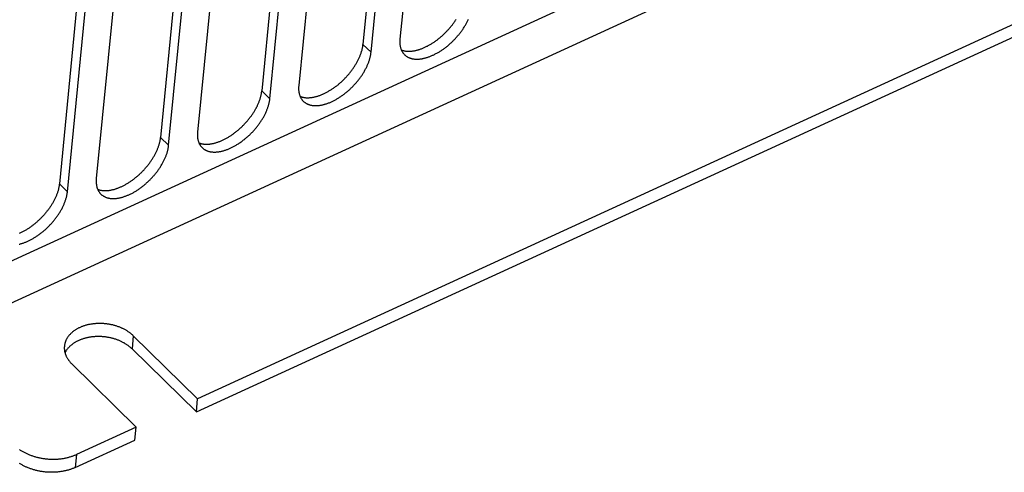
# Model space of a CAD drawing. Extents: x 0 to 594, y 0 to 420.
# Tile 41 of 101: x 509 to 531, y 77 to 87. Entities that reach past the tile are written whole.
import ezdxf

# ---------------------------------------------------------------- set-up
doc = ezdxf.new("R2010")
doc.units = 0
doc.header["$LTSCALE"] = 32.67
doc.layers.get('0').update_dxf_attribs({"linetype": 'CONTINUOUS'})

msp = doc.modelspace()

# ---------------------------------------------------------------- linework, layer by layer
at = {"color": 9, "linetype": 'CONTINUOUS'}
for p, q in [((553.916, 102.758), (507.901, 81.631)), ((555.281, 102.456), (506.409, 80.017)), ((516.529, 86.562), (516.351, 86.736)), ((514.286, 85.532), (514.108, 85.707)), ((512.043, 84.502), (511.864, 84.677)), ((509.799, 83.472), (509.621, 83.647)), ((511.26, 80.279), (511.231, 79.989)), ((510.002, 77.649), (509.973, 77.359))]:
    msp.add_line(p, q, dxfattribs=at)
at = {"color": 7, "linetype": 'CONTINUOUS'}
for p, q in [((554.587, 98.12), (512.686, 78.881)), ((512.657, 78.591), (554.559, 97.83)), ((518.077, 96.135), (517.17, 86.856)), ((517.258, 96.015), (516.351, 86.736)), ((516.529, 86.562), (517.436, 95.841)), ((515.015, 94.985), (514.108, 85.707)), ((515.834, 95.105), (514.927, 85.826)), ((514.286, 85.532), (515.193, 94.811)), ((513.59, 94.075), (512.684, 84.796)), ((512.771, 93.956), (511.864, 84.677)), ((512.043, 84.502), (512.95, 93.781)), ((511.347, 93.045), (510.44, 83.766)), ((510.528, 92.926), (509.621, 83.647)), ((509.799, 83.472), (510.706, 92.751)), ((512.686, 78.881), (511.26, 80.279)), ((512.657, 78.591), (511.231, 79.989)), ((511.324, 78.256), (509.898, 79.654)), ((512.657, 78.591), (512.686, 78.881)), ((511.324, 78.256), (510.002, 77.649)), ((511.295, 77.966), (511.324, 78.256)), ((509.973, 77.359), (511.295, 77.966))]:
    msp.add_line(p, q, dxfattribs=at)
for points in [[(517.271, 86.51), (517.279, 86.503), (517.286, 86.496), (517.294, 86.489), (517.303, 86.483), (517.311, 86.477), (517.32, 86.471), (517.329, 86.465), (517.338, 86.46), (517.348, 86.455), (517.357, 86.45), (517.367, 86.445), (517.377, 86.441), (517.388, 86.437), (517.398, 86.433), (517.409, 86.43), (517.42, 86.427), (517.431, 86.424), (517.442, 86.421), (517.454, 86.419), (517.465, 86.417), (517.477, 86.415), (517.489, 86.414), (517.501, 86.413), (517.514, 86.412), (517.526, 86.411), (517.539, 86.411), (517.552, 86.411), (517.565, 86.411), (517.578, 86.412), (517.591, 86.413), (517.604, 86.414), (517.618, 86.415), (517.632, 86.417), (517.645, 86.419), (517.659, 86.421), (517.673, 86.424), (517.687, 86.427), (517.702, 86.43), (517.716, 86.433), (517.73, 86.437), (517.745, 86.441), (517.759, 86.445), (517.774, 86.45), (517.789, 86.454), (517.803, 86.46), (517.818, 86.465), (517.833, 86.47), (517.848, 86.476), (517.863, 86.482), (517.878, 86.489), (517.893, 86.496), (517.908, 86.502), (517.923, 86.51), (517.938, 86.517), (517.953, 86.525), (517.969, 86.533), (517.984, 86.541), (517.999, 86.549), (518.014, 86.558), (518.029, 86.567), (518.044, 86.576), (518.059, 86.585), (518.074, 86.595), (518.089, 86.605), (518.104, 86.615), (518.119, 86.625), (518.134, 86.635), (518.149, 86.646), (518.163, 86.657), (518.178, 86.668), (518.193, 86.679), (518.207, 86.691), (518.222, 86.702), (518.236, 86.714), (518.25, 86.726), (518.264, 86.738), (518.278, 86.751), (518.292, 86.763), (518.306, 86.776), (518.32, 86.789), (518.333, 86.802), (518.347, 86.815), (518.36, 86.828), (518.373, 86.841), (518.386, 86.855), (518.399, 86.869), (518.412, 86.882), (518.425, 86.896), (518.437, 86.91), (518.449, 86.925), (518.461, 86.939), (518.473, 86.953), (518.485, 86.968), (518.497, 86.982), (518.508, 86.997), (518.519, 87.012), (518.53, 87.026), (518.541, 87.041), (518.551, 87.056), (518.562, 87.071), (518.572, 87.086), (518.582, 87.101), (518.592, 87.117), (518.601, 87.132), (518.61, 87.147), (518.62, 87.162), (518.628, 87.177), (518.637, 87.193), (518.645, 87.208), (518.654, 87.223), (518.661, 87.239), (518.669, 87.254), (518.676, 87.269), (518.684, 87.284), (518.691, 87.3)], [(517.2, 86.615), (517.206, 86.613), (517.216, 86.61), (517.226, 86.606), (517.237, 86.603), (517.247, 86.6), (517.258, 86.597), (517.269, 86.595), (517.281, 86.593), (517.292, 86.591), (517.304, 86.589), (517.315, 86.588), (517.327, 86.587), (517.339, 86.586), (517.351, 86.586), (517.364, 86.586), (517.376, 86.586), (517.389, 86.586), (517.402, 86.587), (517.415, 86.588), (517.428, 86.589), (517.441, 86.59), (517.454, 86.592), (517.467, 86.594), (517.481, 86.596), (517.495, 86.598), (517.508, 86.601), (517.522, 86.604), (517.536, 86.607), (517.55, 86.611), (517.564, 86.615), (517.578, 86.619), (517.592, 86.623), (517.606, 86.628), (517.621, 86.633), (517.635, 86.638), (517.65, 86.643), (517.664, 86.649), (517.679, 86.655), (517.693, 86.661), (517.708, 86.667), (517.722, 86.674), (517.737, 86.681), (517.752, 86.688), (517.766, 86.695), (517.781, 86.702), (517.796, 86.71), (517.81, 86.718), (517.825, 86.727), (517.84, 86.735), (517.854, 86.744), (517.869, 86.753), (517.884, 86.762), (517.898, 86.771), (517.913, 86.781), (517.927, 86.79), (517.942, 86.8), (517.956, 86.81), (517.971, 86.821), (517.985, 86.831), (517.999, 86.842), (518.013, 86.853), (518.027, 86.864), (518.041, 86.875), (518.055, 86.887), (518.069, 86.898), (518.083, 86.91), (518.096, 86.922), (518.11, 86.934), (518.124, 86.946), (518.137, 86.959), (518.15, 86.971), (518.163, 86.984), (518.176, 86.997), (518.189, 87.01), (518.202, 87.023), (518.214, 87.036), (518.227, 87.05), (518.239, 87.063), (518.251, 87.077), (518.263, 87.09), (518.275, 87.104), (518.287, 87.118), (518.298, 87.132), (518.31, 87.146), (518.321, 87.16), (518.332, 87.175), (518.343, 87.189), (518.353, 87.203), (518.364, 87.218), (518.374, 87.232), (518.384, 87.247), (518.394, 87.261), (518.404, 87.276), (518.413, 87.291)], [(514.957, 85.585), (514.962, 85.583), (514.973, 85.58), (514.983, 85.576), (514.993, 85.573), (515.004, 85.57), (515.015, 85.567), (515.026, 85.565), (515.037, 85.563), (515.049, 85.561), (515.06, 85.56), (515.072, 85.558), (515.084, 85.557), (515.096, 85.556), (515.108, 85.556), (515.121, 85.556), (515.133, 85.556), (515.146, 85.556), (515.158, 85.557), (515.171, 85.558), (515.184, 85.559), (515.197, 85.56), (515.211, 85.562), (515.224, 85.564), (515.238, 85.566), (515.251, 85.568), (515.265, 85.571), (515.279, 85.574), (515.293, 85.578), (515.307, 85.581), (515.321, 85.585), (515.335, 85.589), (515.349, 85.593), (515.363, 85.598), (515.377, 85.603), (515.392, 85.608), (515.406, 85.613), (515.421, 85.619), (515.435, 85.625), (515.45, 85.631), (515.464, 85.637), (515.479, 85.644), (515.494, 85.651), (515.508, 85.658), (515.523, 85.665), (515.538, 85.673), (515.552, 85.68), (515.567, 85.688), (515.582, 85.697), (515.596, 85.705), (515.611, 85.714), (515.626, 85.723), (515.64, 85.732), (515.655, 85.741), (515.669, 85.751), (515.684, 85.76), (515.698, 85.77), (515.713, 85.78), (515.727, 85.791), (515.742, 85.801), (515.756, 85.812), (515.77, 85.823), (515.784, 85.834), (515.798, 85.845), (515.812, 85.857), (515.826, 85.868), (515.84, 85.88), (515.853, 85.892), (515.867, 85.904), (515.88, 85.917), (515.894, 85.929), (515.907, 85.941), (515.92, 85.954), (515.933, 85.967), (515.946, 85.98), (515.958, 85.993), (515.971, 86.006), (515.983, 86.02), (515.996, 86.033), (516.008, 86.047), (516.02, 86.06), (516.032, 86.074), (516.043, 86.088), (516.055, 86.102), (516.066, 86.116), (516.077, 86.13), (516.088, 86.145), (516.099, 86.159), (516.11, 86.173), (516.12, 86.188), (516.131, 86.202), (516.141, 86.217), (516.151, 86.231), (516.16, 86.246), (516.17, 86.261), (516.179, 86.275), (516.188, 86.29), (516.197, 86.305), (516.205, 86.32), (516.214, 86.335), (516.222, 86.349), (516.23, 86.364), (516.238, 86.379), (516.245, 86.394), (516.252, 86.409), (516.26, 86.424), (516.266, 86.438), (516.273, 86.453), (516.279, 86.468), (516.285, 86.483), (516.291, 86.497), (516.297, 86.512), (516.302, 86.527), (516.307, 86.541), (516.312, 86.556), (516.316, 86.57), (516.321, 86.584), (516.325, 86.599), (516.329, 86.613), (516.332, 86.627), (516.335, 86.641), (516.338, 86.655), (516.341, 86.669), (516.344, 86.683), (516.346, 86.696), (516.348, 86.71), (516.35, 86.723), (516.351, 86.736)], [(517.17, 86.856), (517.169, 86.842), (517.168, 86.829), (517.168, 86.816), (517.167, 86.803), (517.167, 86.79), (517.167, 86.777), (517.168, 86.764), (517.169, 86.752), (517.17, 86.739), (517.171, 86.727), (517.173, 86.715), (517.175, 86.703), (517.177, 86.691), (517.179, 86.68), (517.182, 86.669), (517.185, 86.658), (517.189, 86.647), (517.192, 86.636), (517.196, 86.626), (517.2, 86.615), (517.205, 86.605), (517.209, 86.596), (517.214, 86.586), (517.22, 86.577), (517.225, 86.567), (517.231, 86.559), (517.237, 86.55), (517.243, 86.541), (517.25, 86.533), (517.257, 86.525), (517.264, 86.518), (517.271, 86.51)], [(515.028, 85.48), (515.035, 85.473), (515.043, 85.466), (515.051, 85.459), (515.059, 85.453), (515.068, 85.447), (515.077, 85.441), (515.086, 85.435), (515.095, 85.43), (515.104, 85.425), (515.114, 85.42), (515.124, 85.415), (515.134, 85.411), (515.144, 85.407), (515.155, 85.404), (515.165, 85.4), (515.176, 85.397), (515.187, 85.394), (515.199, 85.391), (515.21, 85.389), (515.222, 85.387), (515.234, 85.385), (515.246, 85.384), (515.258, 85.383), (515.27, 85.382), (515.283, 85.381), (515.296, 85.381), (515.308, 85.381), (515.321, 85.381), (515.334, 85.382), (515.348, 85.383), (515.361, 85.384), (515.375, 85.385), (515.388, 85.387), (515.402, 85.389), (515.416, 85.391), (515.43, 85.394), (515.444, 85.397), (515.458, 85.4), (515.473, 85.403), (515.487, 85.407), (515.501, 85.411), (515.516, 85.415), (515.531, 85.42), (515.545, 85.424), (515.56, 85.43), (515.575, 85.435), (515.59, 85.44), (515.605, 85.446), (515.62, 85.453), (515.635, 85.459), (515.65, 85.466), (515.665, 85.472), (515.68, 85.48), (515.695, 85.487), (515.71, 85.495), (515.725, 85.503), (515.74, 85.511), (515.756, 85.519), (515.771, 85.528), (515.786, 85.537), (515.801, 85.546), (515.816, 85.555), (515.831, 85.565), (515.846, 85.575), (515.861, 85.585), (515.876, 85.595), (515.891, 85.605), (515.905, 85.616), (515.92, 85.627), (515.935, 85.638), (515.949, 85.649), (515.964, 85.661), (515.978, 85.672), (515.993, 85.684), (516.007, 85.696), (516.021, 85.708), (516.035, 85.721), (516.049, 85.733), (516.063, 85.746), (516.076, 85.759), (516.09, 85.772), (516.104, 85.785), (516.117, 85.798), (516.13, 85.811), (516.143, 85.825), (516.156, 85.839), (516.169, 85.853), (516.181, 85.866), (516.194, 85.881), (516.206, 85.895), (516.218, 85.909), (516.23, 85.923), (516.242, 85.938), (516.253, 85.952), (516.265, 85.967), (516.276, 85.982), (516.287, 85.997), (516.298, 86.011), (516.308, 86.026), (516.318, 86.041), (516.329, 86.056), (516.339, 86.071), (516.348, 86.087), (516.358, 86.102), (516.367, 86.117), (516.376, 86.132), (516.385, 86.147), (516.394, 86.163), (516.402, 86.178), (516.41, 86.193), (516.418, 86.209), (516.426, 86.224), (516.433, 86.239), (516.44, 86.254), (516.447, 86.27), (516.454, 86.285), (516.46, 86.3), (516.466, 86.315), (516.472, 86.33), (516.478, 86.345), (516.483, 86.36), (516.488, 86.375), (516.493, 86.39), (516.498, 86.405), (516.502, 86.42), (516.506, 86.434), (516.51, 86.449), (516.513, 86.463), (516.516, 86.478), (516.519, 86.492), (516.522, 86.506), (516.524, 86.52), (516.526, 86.534), (516.528, 86.548), (516.529, 86.562)], [(514.927, 85.826), (514.926, 85.813), (514.925, 85.799), (514.924, 85.786), (514.924, 85.773), (514.924, 85.76), (514.924, 85.747), (514.925, 85.734), (514.925, 85.722), (514.926, 85.709), (514.928, 85.697), (514.929, 85.685), (514.931, 85.673), (514.934, 85.662), (514.936, 85.65), (514.939, 85.639), (514.942, 85.628), (514.945, 85.617), (514.949, 85.606), (514.953, 85.596), (514.957, 85.585), (514.961, 85.575), (514.966, 85.566), (514.971, 85.556), (514.976, 85.547), (514.982, 85.538), (514.988, 85.529), (514.994, 85.52), (515, 85.512), (515.006, 85.503), (515.013, 85.495), (515.02, 85.488), (515.028, 85.48)], [(512.714, 84.556), (512.719, 84.553), (512.729, 84.55), (512.74, 84.546), (512.75, 84.543), (512.761, 84.54), (512.772, 84.537), (512.783, 84.535), (512.794, 84.533), (512.805, 84.531), (512.817, 84.53), (512.829, 84.528), (512.841, 84.527), (512.853, 84.526), (512.865, 84.526), (512.877, 84.526), (512.89, 84.526), (512.902, 84.526), (512.915, 84.527), (512.928, 84.528), (512.941, 84.529), (512.954, 84.53), (512.967, 84.532), (512.981, 84.534), (512.994, 84.536), (513.008, 84.539), (513.022, 84.541), (513.035, 84.544), (513.049, 84.548), (513.063, 84.551), (513.077, 84.555), (513.091, 84.559), (513.106, 84.563), (513.12, 84.568), (513.134, 84.573), (513.149, 84.578), (513.163, 84.583), (513.177, 84.589), (513.192, 84.595), (513.207, 84.601), (513.221, 84.607), (513.236, 84.614), (513.25, 84.621), (513.265, 84.628), (513.28, 84.635), (513.294, 84.643), (513.309, 84.65), (513.324, 84.658), (513.338, 84.667), (513.353, 84.675), (513.368, 84.684), (513.382, 84.693), (513.397, 84.702), (513.412, 84.711), (513.426, 84.721), (513.441, 84.73), (513.455, 84.74), (513.47, 84.75), (513.484, 84.761), (513.498, 84.771), (513.512, 84.782), (513.527, 84.793), (513.541, 84.804), (513.555, 84.815), (513.569, 84.827), (513.582, 84.838), (513.596, 84.85), (513.61, 84.862), (513.623, 84.874), (513.637, 84.887), (513.65, 84.899), (513.663, 84.912), (513.677, 84.924), (513.69, 84.937), (513.702, 84.95), (513.715, 84.963), (513.728, 84.976), (513.74, 84.99), (513.752, 85.003), (513.765, 85.017), (513.777, 85.03), (513.788, 85.044), (513.8, 85.058), (513.812, 85.072), (513.823, 85.086), (513.834, 85.1), (513.845, 85.115), (513.856, 85.129), (513.867, 85.143), (513.877, 85.158), (513.887, 85.172), (513.897, 85.187), (513.907, 85.201), (513.917, 85.216), (513.926, 85.231), (513.936, 85.245), (513.945, 85.26), (513.954, 85.275), (513.962, 85.29), (513.971, 85.305), (513.979, 85.32), (513.987, 85.334), (513.994, 85.349), (514.002, 85.364), (514.009, 85.379), (514.016, 85.394), (514.023, 85.409), (514.03, 85.423), (514.036, 85.438), (514.042, 85.453), (514.048, 85.467), (514.053, 85.482), (514.059, 85.497), (514.064, 85.511), (514.069, 85.526), (514.073, 85.54), (514.077, 85.554), (514.082, 85.569), (514.085, 85.583), (514.089, 85.597), (514.092, 85.611), (514.095, 85.625), (514.098, 85.639), (514.1, 85.653), (514.103, 85.666), (514.105, 85.68), (514.106, 85.693), (514.108, 85.707)], [(512.785, 84.45), (512.792, 84.443), (512.8, 84.436), (512.808, 84.429), (512.816, 84.423), (512.825, 84.417), (512.833, 84.411), (512.842, 84.405), (512.852, 84.4), (512.861, 84.395), (512.871, 84.39), (512.881, 84.386), (512.891, 84.381), (512.901, 84.377), (512.911, 84.374), (512.922, 84.37), (512.933, 84.367), (512.944, 84.364), (512.955, 84.362), (512.967, 84.359), (512.979, 84.357), (512.99, 84.355), (513.002, 84.354), (513.015, 84.353), (513.027, 84.352), (513.04, 84.351), (513.052, 84.351), (513.065, 84.351), (513.078, 84.351), (513.091, 84.352), (513.104, 84.353), (513.118, 84.354), (513.131, 84.355), (513.145, 84.357), (513.159, 84.359), (513.173, 84.361), (513.187, 84.364), (513.201, 84.367), (513.215, 84.37), (513.229, 84.373), (513.244, 84.377), (513.258, 84.381), (513.273, 84.385), (513.287, 84.39), (513.302, 84.395), (513.317, 84.4), (513.332, 84.405), (513.346, 84.411), (513.361, 84.416), (513.376, 84.423), (513.391, 84.429), (513.406, 84.436), (513.422, 84.443), (513.437, 84.45), (513.452, 84.457), (513.467, 84.465), (513.482, 84.473), (513.497, 84.481), (513.512, 84.489), (513.527, 84.498), (513.542, 84.507), (513.558, 84.516), (513.573, 84.525), (513.588, 84.535), (513.603, 84.545), (513.618, 84.555), (513.632, 84.565), (513.647, 84.575), (513.662, 84.586), (513.677, 84.597), (513.691, 84.608), (513.706, 84.619), (513.721, 84.631), (513.735, 84.642), (513.749, 84.654), (513.764, 84.666), (513.778, 84.678), (513.792, 84.691), (513.806, 84.703), (513.819, 84.716), (513.833, 84.729), (513.847, 84.742), (513.86, 84.755), (513.874, 84.768), (513.887, 84.782), (513.9, 84.795), (513.913, 84.809), (513.925, 84.823), (513.938, 84.837), (513.95, 84.851), (513.963, 84.865), (513.975, 84.879), (513.987, 84.893), (513.998, 84.908), (514.01, 84.922), (514.021, 84.937), (514.032, 84.952), (514.043, 84.967), (514.054, 84.981), (514.065, 84.996), (514.075, 85.011), (514.085, 85.026), (514.095, 85.042), (514.105, 85.057), (514.115, 85.072), (514.124, 85.087), (514.133, 85.102), (514.142, 85.118), (514.15, 85.133), (514.159, 85.148), (514.167, 85.163), (514.175, 85.179), (514.182, 85.194), (514.19, 85.209), (514.197, 85.224), (514.204, 85.24), (514.211, 85.255), (514.217, 85.27), (514.223, 85.285), (514.229, 85.3), (514.235, 85.315), (514.24, 85.33), (514.245, 85.345), (514.25, 85.36), (514.254, 85.375), (514.259, 85.39), (514.263, 85.404), (514.266, 85.419), (514.27, 85.433), (514.273, 85.448), (514.276, 85.462), (514.278, 85.476), (514.281, 85.49), (514.283, 85.504), (514.285, 85.518), (514.286, 85.532)], [(512.684, 84.796), (512.682, 84.783), (512.682, 84.769), (512.681, 84.756), (512.681, 84.743), (512.681, 84.73), (512.681, 84.717), (512.681, 84.704), (512.682, 84.692), (512.683, 84.679), (512.685, 84.667), (512.686, 84.655), (512.688, 84.643), (512.69, 84.632), (512.693, 84.62), (512.696, 84.609), (512.699, 84.598), (512.702, 84.587), (512.706, 84.576), (512.709, 84.566), (512.714, 84.555), (512.718, 84.545), (512.723, 84.536), (512.728, 84.526), (512.733, 84.517), (512.739, 84.508), (512.744, 84.499), (512.75, 84.49), (512.757, 84.482), (512.763, 84.473), (512.77, 84.465), (512.777, 84.458), (512.785, 84.45)], [(510.47, 83.526), (510.476, 83.523), (510.486, 83.52), (510.496, 83.516), (510.507, 83.513), (510.518, 83.51), (510.528, 83.507), (510.539, 83.505), (510.551, 83.503), (510.562, 83.501), (510.574, 83.5), (510.585, 83.498), (510.597, 83.497), (510.609, 83.497), (510.622, 83.496), (510.634, 83.496), (510.646, 83.496), (510.659, 83.496), (510.672, 83.497), (510.685, 83.498), (510.698, 83.499), (510.711, 83.5), (510.724, 83.502), (510.738, 83.504), (510.751, 83.506), (510.765, 83.509), (510.778, 83.511), (510.792, 83.514), (510.806, 83.518), (510.82, 83.521), (510.834, 83.525), (510.848, 83.529), (510.862, 83.533), (510.877, 83.538), (510.891, 83.543), (510.905, 83.548), (510.92, 83.553), (510.934, 83.559), (510.949, 83.565), (510.963, 83.571), (510.978, 83.577), (510.992, 83.584), (511.007, 83.591), (511.022, 83.598), (511.036, 83.605), (511.051, 83.613), (511.066, 83.62), (511.08, 83.628), (511.095, 83.637), (511.11, 83.645), (511.124, 83.654), (511.139, 83.663), (511.154, 83.672), (511.168, 83.681), (511.183, 83.691), (511.197, 83.7), (511.212, 83.71), (511.226, 83.721), (511.241, 83.731), (511.255, 83.741), (511.269, 83.752), (511.283, 83.763), (511.297, 83.774), (511.311, 83.785), (511.325, 83.797), (511.339, 83.808), (511.353, 83.82), (511.367, 83.832), (511.38, 83.844), (511.394, 83.857), (511.407, 83.869), (511.42, 83.882), (511.433, 83.894), (511.446, 83.907), (511.459, 83.92), (511.472, 83.933), (511.484, 83.946), (511.497, 83.96), (511.509, 83.973), (511.521, 83.987), (511.533, 84), (511.545, 84.014), (511.557, 84.028), (511.568, 84.042), (511.58, 84.056), (511.591, 84.07), (511.602, 84.085), (511.613, 84.099), (511.623, 84.113), (511.634, 84.128), (511.644, 84.142), (511.654, 84.157), (511.664, 84.171), (511.674, 84.186), (511.683, 84.201), (511.692, 84.216), (511.701, 84.23), (511.71, 84.245), (511.719, 84.26), (511.727, 84.275), (511.735, 84.29), (511.743, 84.304), (511.751, 84.319), (511.759, 84.334), (511.766, 84.349), (511.773, 84.364), (511.78, 84.379), (511.786, 84.393), (511.793, 84.408), (511.799, 84.423), (511.804, 84.437), (511.81, 84.452), (511.815, 84.467), (511.82, 84.481), (511.825, 84.496), (511.83, 84.51), (511.834, 84.524), (511.838, 84.539), (511.842, 84.553), (511.846, 84.567), (511.849, 84.581), (511.852, 84.595), (511.855, 84.609), (511.857, 84.623), (511.859, 84.636), (511.861, 84.65), (511.863, 84.663), (511.864, 84.677)], [(510.542, 83.42), (510.549, 83.413), (510.556, 83.406), (510.564, 83.399), (510.573, 83.393), (510.581, 83.387), (510.59, 83.381), (510.599, 83.375), (510.608, 83.37), (510.618, 83.365), (510.627, 83.36), (510.637, 83.356), (510.647, 83.351), (510.658, 83.347), (510.668, 83.344), (510.679, 83.34), (510.69, 83.337), (510.701, 83.334), (510.712, 83.332), (510.724, 83.329), (510.735, 83.327), (510.747, 83.325), (510.759, 83.324), (510.771, 83.323), (510.784, 83.322), (510.796, 83.321), (510.809, 83.321), (510.822, 83.321), (510.835, 83.321), (510.848, 83.322), (510.861, 83.323), (510.875, 83.324), (510.888, 83.325), (510.902, 83.327), (510.915, 83.329), (510.929, 83.331), (510.943, 83.334), (510.957, 83.337), (510.972, 83.34), (510.986, 83.343), (511, 83.347), (511.015, 83.351), (511.029, 83.355), (511.044, 83.36), (511.059, 83.365), (511.073, 83.37), (511.088, 83.375), (511.103, 83.381), (511.118, 83.386), (511.133, 83.393), (511.148, 83.399), (511.163, 83.406), (511.178, 83.413), (511.193, 83.42), (511.208, 83.427), (511.224, 83.435), (511.239, 83.443), (511.254, 83.451), (511.269, 83.459), (511.284, 83.468), (511.299, 83.477), (511.314, 83.486), (511.329, 83.495), (511.344, 83.505), (511.359, 83.515), (511.374, 83.525), (511.389, 83.535), (511.404, 83.545), (511.419, 83.556), (511.434, 83.567), (511.448, 83.578), (511.463, 83.589), (511.477, 83.601), (511.492, 83.612), (511.506, 83.624), (511.52, 83.636), (511.534, 83.648), (511.548, 83.661), (511.562, 83.673), (511.576, 83.686), (511.59, 83.699), (511.603, 83.712), (511.617, 83.725), (511.63, 83.738), (511.643, 83.752), (511.656, 83.765), (511.669, 83.779), (511.682, 83.793), (511.695, 83.807), (511.707, 83.821), (511.719, 83.835), (511.731, 83.849), (511.743, 83.863), (511.755, 83.878), (511.767, 83.892), (511.778, 83.907), (511.789, 83.922), (511.8, 83.937), (511.811, 83.951), (511.822, 83.966), (511.832, 83.981), (511.842, 83.996), (511.852, 84.012), (511.862, 84.027), (511.871, 84.042), (511.881, 84.057), (511.89, 84.072), (511.898, 84.088), (511.907, 84.103), (511.915, 84.118), (511.924, 84.133), (511.932, 84.149), (511.939, 84.164), (511.947, 84.179), (511.954, 84.195), (511.961, 84.21), (511.967, 84.225), (511.974, 84.24), (511.98, 84.255), (511.986, 84.27), (511.991, 84.285), (511.997, 84.3), (512.002, 84.315), (512.007, 84.33), (512.011, 84.345), (512.015, 84.36), (512.019, 84.374), (512.023, 84.389), (512.026, 84.403), (512.03, 84.418), (512.033, 84.432), (512.035, 84.446), (512.037, 84.46), (512.039, 84.474), (512.041, 84.488), (512.043, 84.502)], [(509.621, 83.647), (509.62, 83.633), (509.618, 83.62), (509.616, 83.606), (509.614, 83.592), (509.611, 83.579), (509.609, 83.565), (509.605, 83.551), (509.602, 83.537), (509.599, 83.522), (509.595, 83.508), (509.591, 83.494), (509.586, 83.479), (509.582, 83.465), (509.577, 83.45), (509.572, 83.436), (509.566, 83.421), (509.561, 83.406), (509.555, 83.392), (509.549, 83.377), (509.542, 83.362), (509.536, 83.347), (509.529, 83.332), (509.522, 83.317), (509.515, 83.303), (509.507, 83.288), (509.499, 83.273), (509.491, 83.258), (509.483, 83.243), (509.474, 83.228), (509.466, 83.213), (509.457, 83.198), (509.448, 83.184), (509.438, 83.169), (509.429, 83.154), (509.419, 83.139), (509.409, 83.125), (509.399, 83.11), (509.389, 83.095), (509.378, 83.081), (509.368, 83.066), (509.357, 83.052), (509.346, 83.038), (509.334, 83.024), (509.323, 83.01), (509.311, 82.996), (509.3, 82.982), (509.288, 82.968), (509.276, 82.954), (509.263, 82.94), (509.251, 82.927), (509.238, 82.914), (509.226, 82.9), (509.213, 82.887), (509.2, 82.874), (509.187, 82.861), (509.174, 82.849), (509.16, 82.836), (509.147, 82.824), (509.133, 82.811), (509.12, 82.799), (509.106, 82.787), (509.092, 82.775), (509.078, 82.764), (509.064, 82.752), (509.05, 82.741), (509.036, 82.73), (509.022, 82.719), (509.007, 82.708), (508.993, 82.698), (508.979, 82.687), (508.964, 82.677), (508.95, 82.667), (508.935, 82.658), (508.92, 82.648), (508.906, 82.639), (508.891, 82.63), (508.876, 82.621), (508.862, 82.612), (508.847, 82.604), (508.832, 82.596), (508.817, 82.588), (508.803, 82.58), (508.788, 82.572), (508.773, 82.565), (508.758, 82.558), (508.744, 82.551), (508.729, 82.545)], [(510.44, 83.766), (510.439, 83.753), (510.438, 83.739), (510.438, 83.726), (510.437, 83.713), (510.437, 83.7), (510.437, 83.687), (510.438, 83.674), (510.439, 83.662), (510.44, 83.649), (510.441, 83.637), (510.443, 83.625), (510.445, 83.613), (510.447, 83.602), (510.45, 83.59), (510.452, 83.579), (510.455, 83.568), (510.459, 83.557), (510.462, 83.546), (510.466, 83.536), (510.47, 83.526), (510.475, 83.515), (510.479, 83.506), (510.484, 83.496), (510.49, 83.487), (510.495, 83.478), (510.501, 83.469), (510.507, 83.46), (510.513, 83.452), (510.52, 83.443), (510.527, 83.435), (510.534, 83.428), (510.542, 83.42)], [(508.728, 82.31), (508.743, 82.313), (508.757, 82.317), (508.772, 82.321), (508.786, 82.325), (508.801, 82.33), (508.815, 82.335), (508.83, 82.34), (508.845, 82.345), (508.86, 82.351), (508.875, 82.356), (508.89, 82.363), (508.905, 82.369), (508.92, 82.376), (508.935, 82.383), (508.95, 82.39), (508.965, 82.397), (508.98, 82.405), (508.995, 82.413), (509.011, 82.421), (509.026, 82.429), (509.041, 82.438), (509.056, 82.447), (509.071, 82.456), (509.086, 82.465), (509.101, 82.475), (509.116, 82.485), (509.131, 82.495), (509.146, 82.505), (509.161, 82.515), (509.175, 82.526), (509.19, 82.537), (509.205, 82.548), (509.219, 82.559), (509.234, 82.571), (509.248, 82.582), (509.263, 82.594), (509.277, 82.606), (509.291, 82.618), (509.305, 82.631), (509.319, 82.643), (509.333, 82.656), (509.347, 82.669), (509.36, 82.682), (509.374, 82.695), (509.387, 82.708), (509.4, 82.722), (509.413, 82.735), (509.426, 82.749), (509.439, 82.763), (509.451, 82.777), (509.464, 82.791), (509.476, 82.805), (509.488, 82.819), (509.5, 82.833), (509.512, 82.848), (509.523, 82.862), (509.535, 82.877), (509.546, 82.892), (509.557, 82.907), (509.568, 82.921), (509.578, 82.936), (509.589, 82.951), (509.599, 82.966), (509.609, 82.982), (509.618, 82.997), (509.628, 83.012), (509.637, 83.027), (509.646, 83.042), (509.655, 83.058), (509.664, 83.073), (509.672, 83.088), (509.68, 83.103), (509.688, 83.119), (509.696, 83.134), (509.703, 83.149), (509.71, 83.165), (509.717, 83.18), (509.724, 83.195), (509.73, 83.21), (509.737, 83.225), (509.742, 83.24), (509.748, 83.255), (509.753, 83.27), (509.758, 83.285), (509.763, 83.3), (509.768, 83.315), (509.772, 83.33), (509.776, 83.344), (509.78, 83.359), (509.783, 83.374), (509.786, 83.388), (509.789, 83.402), (509.792, 83.416), (509.794, 83.43), (509.796, 83.444), (509.798, 83.458), (509.799, 83.472)], [(511.26, 80.279), (511.25, 80.289), (511.239, 80.298), (511.229, 80.308), (511.218, 80.317), (511.207, 80.326), (511.196, 80.335), (511.184, 80.344), (511.173, 80.352), (511.161, 80.361), (511.149, 80.369), (511.136, 80.377), (511.124, 80.385), (511.111, 80.393), (511.098, 80.401), (511.085, 80.409), (511.072, 80.416), (511.058, 80.423), (511.044, 80.43), (511.03, 80.437), (511.016, 80.444), (511.002, 80.45), (510.988, 80.457), (510.973, 80.463), (510.958, 80.469), (510.943, 80.475), (510.928, 80.48), (510.913, 80.486), (510.898, 80.491), (510.883, 80.496), (510.867, 80.501), (510.852, 80.505), (510.836, 80.509), (510.82, 80.514), (510.804, 80.518), (510.788, 80.521), (510.772, 80.525), (510.756, 80.528), (510.74, 80.531), (510.723, 80.534), (510.707, 80.537), (510.691, 80.539), (510.674, 80.542), (510.658, 80.544), (510.641, 80.545), (510.625, 80.547), (510.608, 80.548), (510.592, 80.55), (510.575, 80.55), (510.559, 80.551), (510.542, 80.552), (510.526, 80.552), (510.509, 80.552), (510.493, 80.552), (510.476, 80.551), (510.46, 80.551), (510.443, 80.55), (510.427, 80.549), (510.411, 80.547), (510.395, 80.546), (510.379, 80.544), (510.363, 80.542), (510.347, 80.54), (510.331, 80.538), (510.315, 80.535), (510.299, 80.532), (510.284, 80.529), (510.268, 80.526), (510.253, 80.522), (510.238, 80.519), (510.223, 80.515), (510.208, 80.511), (510.193, 80.506), (510.178, 80.502), (510.164, 80.497), (510.149, 80.492), (510.135, 80.487), (510.121, 80.482), (510.107, 80.476), (510.094, 80.47), (510.08, 80.464), (510.067, 80.458), (510.054, 80.452), (510.041, 80.446), (510.028, 80.439), (510.016, 80.432), (510.003, 80.425), (509.991, 80.418), (509.98, 80.411), (509.968, 80.403), (509.957, 80.395), (509.945, 80.387), (509.935, 80.379), (509.924, 80.371), (509.914, 80.363), (509.903, 80.354), (509.894, 80.346), (509.884, 80.337), (509.875, 80.328), (509.866, 80.319), (509.857, 80.31), (509.848, 80.301), (509.84, 80.291), (509.832, 80.282), (509.824, 80.272), (509.817, 80.262), (509.81, 80.252), (509.803, 80.242), (509.796, 80.232), (509.79, 80.222), (509.784, 80.211), (509.779, 80.201), (509.773, 80.191), (509.768, 80.18), (509.763, 80.169), (509.759, 80.159), (509.755, 80.148), (509.751, 80.137), (509.748, 80.126), (509.745, 80.115), (509.742, 80.104), (509.739, 80.093), (509.737, 80.081), (509.735, 80.07), (509.734, 80.059), (509.733, 80.049)], [(511.231, 79.989), (511.221, 79.999), (511.211, 80.008), (511.201, 80.018), (511.19, 80.027), (511.179, 80.036), (511.168, 80.045), (511.156, 80.054), (511.144, 80.062), (511.133, 80.071), (511.12, 80.079), (511.108, 80.087), (511.095, 80.095), (511.083, 80.103), (511.07, 80.111), (511.057, 80.119), (511.043, 80.126), (511.03, 80.133), (511.016, 80.14), (511.002, 80.147), (510.988, 80.154), (510.974, 80.16), (510.959, 80.167), (510.945, 80.173), (510.93, 80.179), (510.915, 80.185), (510.9, 80.19), (510.885, 80.196), (510.87, 80.201), (510.854, 80.206), (510.839, 80.211), (510.823, 80.215), (510.807, 80.22), (510.792, 80.224), (510.776, 80.228), (510.76, 80.231), (510.744, 80.235), (510.728, 80.238), (510.711, 80.241), (510.695, 80.244), (510.679, 80.247), (510.662, 80.249), (510.646, 80.252), (510.629, 80.254), (510.613, 80.255), (510.596, 80.257), (510.58, 80.258), (510.563, 80.26), (510.547, 80.26), (510.53, 80.261), (510.514, 80.262), (510.497, 80.262), (510.481, 80.262), (510.464, 80.262), (510.448, 80.261), (510.431, 80.261), (510.415, 80.26), (510.399, 80.259), (510.383, 80.257), (510.366, 80.256), (510.35, 80.254), (510.334, 80.252), (510.318, 80.25), (510.302, 80.248), (510.287, 80.245), (510.271, 80.242), (510.255, 80.239), (510.24, 80.236), (510.225, 80.232), (510.209, 80.229), (510.194, 80.225), (510.179, 80.221), (510.165, 80.216), (510.15, 80.212), (510.135, 80.207), (510.121, 80.202), (510.107, 80.197), (510.093, 80.192), (510.079, 80.186), (510.065, 80.18), (510.052, 80.175), (510.039, 80.168), (510.025, 80.162), (510.013, 80.156), (510, 80.149), (509.987, 80.142), (509.975, 80.135), (509.963, 80.128), (509.951, 80.121), (509.94, 80.113), (509.928, 80.105), (509.917, 80.098), (509.906, 80.089), (509.896, 80.081), (509.885, 80.073), (509.875, 80.065), (509.865, 80.056), (509.856, 80.047), (509.846, 80.038), (509.837, 80.029), (509.828, 80.02), (509.82, 80.011), (509.812, 80.001), (509.804, 79.992), (509.796, 79.982), (509.788, 79.972), (509.781, 79.962), (509.775, 79.952), (509.768, 79.942), (509.762, 79.932), (509.756, 79.921), (509.75, 79.911), (509.745, 79.901)], [(509.733, 80.049), (509.732, 80.048), (509.732, 80.036), (509.731, 80.025), (509.731, 80.014), (509.731, 80.002), (509.731, 79.991), (509.732, 79.979), (509.733, 79.968), (509.734, 79.956), (509.736, 79.945), (509.738, 79.934), (509.74, 79.922), (509.743, 79.911), (509.746, 79.899), (509.749, 79.888), (509.753, 79.877), (509.757, 79.866), (509.761, 79.854), (509.765, 79.843), (509.77, 79.832), (509.775, 79.821), (509.781, 79.81), (509.787, 79.799), (509.793, 79.788), (509.799, 79.777), (509.806, 79.766), (509.813, 79.756), (509.82, 79.745), (509.827, 79.735), (509.835, 79.724), (509.843, 79.714), (509.852, 79.703), (509.86, 79.693), (509.869, 79.683), (509.878, 79.673), (509.888, 79.663), (509.898, 79.654)], [(508.739, 77.756), (508.753, 77.747), (508.766, 77.738), (508.78, 77.73), (508.795, 77.721), (508.809, 77.713), (508.823, 77.705), (508.838, 77.697), (508.853, 77.689), (508.868, 77.682), (508.883, 77.674), (508.899, 77.667), (508.914, 77.66), (508.93, 77.653), (508.946, 77.646), (508.962, 77.64), (508.978, 77.634), (508.994, 77.628), (509.011, 77.622), (509.027, 77.616), (509.044, 77.611), (509.061, 77.605), (509.078, 77.6), (509.095, 77.595), (509.112, 77.591), (509.129, 77.586), (509.147, 77.582), (509.164, 77.578), (509.182, 77.574), (509.199, 77.57), (509.217, 77.567), (509.235, 77.564), (509.252, 77.561), (509.27, 77.558), (509.288, 77.556), (509.306, 77.553), (509.324, 77.551), (509.342, 77.549), (509.36, 77.548), (509.378, 77.546), (509.396, 77.545), (509.414, 77.544), (509.432, 77.543), (509.45, 77.543), (509.468, 77.543), (509.486, 77.543), (509.504, 77.543), (509.522, 77.543), (509.539, 77.544), (509.557, 77.545), (509.575, 77.546), (509.593, 77.547), (509.61, 77.548), (509.628, 77.55), (509.646, 77.552), (509.663, 77.554), (509.68, 77.557), (509.698, 77.559), (509.715, 77.562), (509.732, 77.565), (509.749, 77.568), (509.766, 77.572), (509.782, 77.576), (509.799, 77.579), (509.816, 77.584), (509.832, 77.588), (509.848, 77.592), (509.864, 77.597), (509.88, 77.602), (509.896, 77.607), (509.912, 77.613), (509.927, 77.618), (509.942, 77.624), (509.957, 77.63), (509.972, 77.636), (509.987, 77.643), (510.002, 77.649)], [(509.973, 77.359), (509.959, 77.353), (509.944, 77.346), (509.929, 77.34), (509.914, 77.334), (509.899, 77.328), (509.883, 77.323), (509.868, 77.317), (509.852, 77.312), (509.836, 77.307), (509.82, 77.303), (509.804, 77.298), (509.787, 77.294), (509.771, 77.29), (509.754, 77.286), (509.737, 77.282), (509.721, 77.278), (509.704, 77.275), (509.686, 77.272), (509.669, 77.269), (509.652, 77.267), (509.635, 77.264), (509.617, 77.262), (509.6, 77.26), (509.582, 77.258), (509.564, 77.257), (509.547, 77.256), (509.529, 77.255), (509.511, 77.254), (509.493, 77.253), (509.475, 77.253), (509.457, 77.253), (509.439, 77.253), (509.421, 77.253), (509.403, 77.254), (509.385, 77.254), (509.367, 77.255), (509.349, 77.256), (509.331, 77.258), (509.313, 77.259), (509.295, 77.261), (509.278, 77.263), (509.26, 77.266), (509.242, 77.268), (509.224, 77.271), (509.206, 77.274), (509.188, 77.277), (509.171, 77.28), (509.153, 77.284), (509.136, 77.288), (509.118, 77.292), (509.101, 77.296), (509.084, 77.301), (509.067, 77.305), (509.05, 77.31), (509.033, 77.315), (509.016, 77.321), (508.999, 77.326), (508.982, 77.332), (508.966, 77.338), (508.95, 77.344), (508.933, 77.35), (508.917, 77.356), (508.902, 77.363), (508.886, 77.37), (508.87, 77.377), (508.855, 77.384), (508.84, 77.392), (508.825, 77.399), (508.81, 77.407), (508.795, 77.415), (508.78, 77.423), (508.766, 77.431), (508.752, 77.44), (508.738, 77.448)]]:
    msp.add_lwpolyline(points, dxfattribs=at)

doc.saveas('drawing.dxf')
